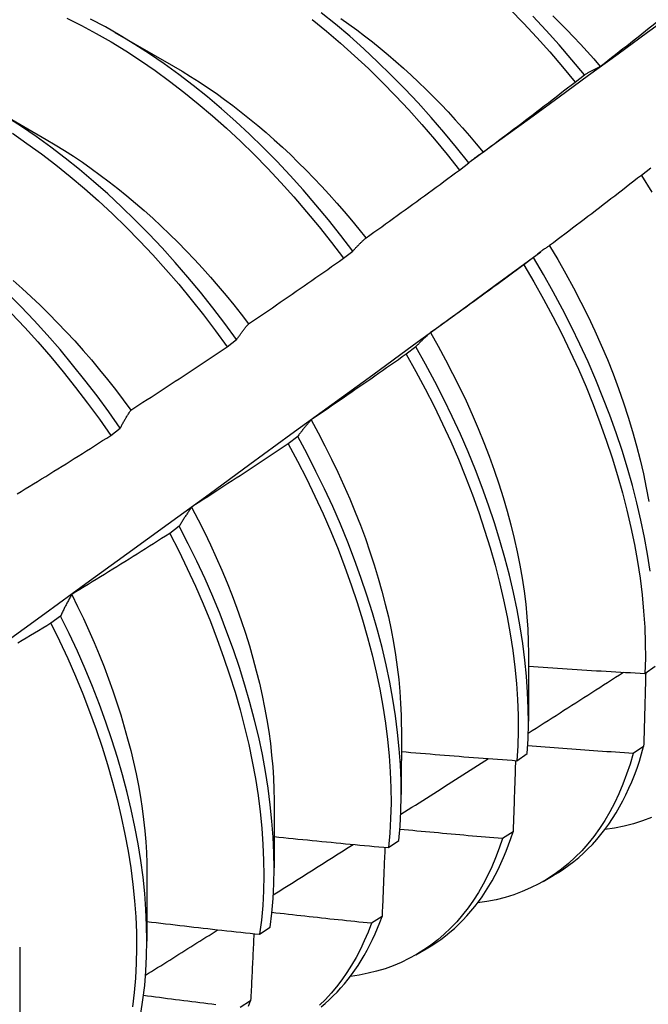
# Model space of a CAD drawing. Header units: inches. Extents: x 12 to 235, y 17 to 142.
# Tile 112 of 117: x 210.381 to 210.553, y 102.203 to 102.472. Entities that reach past the tile are written whole.
import ezdxf

# ---------------------------------------------------------------- set-up
doc = ezdxf.new("R2010")
doc.units = ezdxf.units.IN
doc.header["$MEASUREMENT"] = 0
doc.layers.add('Visible Edges(ANSI)', color=7, linetype='Continuous', lineweight=25)

msp = doc.modelspace()

# ---------------------------------------------------------------- linework, layer by layer
at = {"layer": 'Visible Edges(ANSI)'}
for p, q in [((210.40707, 102.46882), (210.42309, 102.4596)), ((210.53295, 102.4552), (210.5355, 102.45714)), ((210.37228, 102.44872), (210.38829, 102.43951)), ((210.5013, 102.43111), (210.50386, 102.43306)), ((210.55369, 102.43162), (210.5511, 102.42965)), ((210.46958, 102.40694), (210.47215, 102.4089)), ((210.51111, 102.39955), (210.52356, 102.40875)), ((210.52157, 102.40717), (210.51897, 102.40519)), ((210.43779, 102.38271), (210.44036, 102.38467)), ((210.48937, 102.38268), (210.48676, 102.38069)), ((210.40592, 102.35842), (210.4085, 102.36039)), ((210.45707, 102.35814), (210.45446, 102.35616)), ((210.42468, 102.33358), (210.42206, 102.33159)), ((210.3922, 102.30898), (210.38957, 102.30699)), ((210.52024, 102.29867), (210.52021, 102.28019)), ((210.55208, 102.29326), (210.55491, 102.2952)), ((210.48544, 102.27858), (210.48541, 102.2601)), ((210.55172, 102.27323), (210.54884, 102.27134)), ((210.51705, 102.26936), (210.51989, 102.27129)), ((210.45064, 102.25849), (210.45062, 102.24001)), ((210.51599, 102.24991), (210.5131, 102.24803)), ((210.48191, 102.24555), (210.48475, 102.24747)), ((210.41584, 102.2384), (210.41582, 102.21991)), ((210.5242, 102.23627), (210.52701, 102.2379)), ((210.48015, 102.2267), (210.47725, 102.22483)), ((210.44665, 102.22182), (210.4495, 102.22373)), ((210.38104, 102.21831), (210.38102, 102.19982)), ((210.4894, 102.21618), (210.49222, 102.21781)), ((210.4442, 102.2036), (210.44129, 102.20174))]:
    msp.add_line(p, q, dxfattribs=at)
at = {"layer": 'Visible Edges(ANSI)', "flags": 128}
for points in [[(210.39388, 102.47266), (210.39792, 102.47066), (210.40196, 102.46849), (210.406, 102.46618), (210.41002, 102.46372), (210.41404, 102.4611), (210.41804, 102.45835), (210.42201, 102.45545), (210.42596, 102.45242), (210.42988, 102.44926), (210.43376, 102.44596), (210.4376, 102.44255), (210.44139, 102.43901), (210.44513, 102.43535), (210.44882, 102.43159), (210.45245, 102.42772), (210.45602, 102.42375), (210.45952, 102.41968), (210.46295, 102.41552), (210.46631, 102.41127), (210.46958, 102.40694)], [(210.50386, 102.43306), (210.5005, 102.4373), (210.49707, 102.44146), (210.49357, 102.44553), (210.49, 102.4495), (210.48637, 102.45337), (210.48268, 102.45713), (210.47894, 102.46078), (210.47514, 102.46432), (210.4713, 102.46773), (210.46742, 102.47102), (210.46351, 102.47419)], [(210.46888, 102.47264), (210.47106, 102.4711), (210.47323, 102.46951), (210.47539, 102.46787), (210.47755, 102.46619), (210.47968, 102.46446), (210.48181, 102.46269), (210.48392, 102.46087), (210.48602, 102.45901), (210.4881, 102.45711), (210.49016, 102.45517), (210.4922, 102.45319), (210.49423, 102.45117), (210.49623, 102.44911), (210.49822, 102.44701), (210.50018, 102.44488), (210.50212, 102.44271), (210.50404, 102.44051), (210.50594, 102.43827), (210.50781, 102.43601)], [(210.50429, 102.43343), (210.51239, 102.43934), (210.52048, 102.44525), (210.52857, 102.45116), (210.53666, 102.45706), (210.54474, 102.46296), (210.55282, 102.46886), (210.56089, 102.47475)], [(210.51517, 102.4751), (210.51885, 102.47132), (210.52248, 102.46743), (210.52604, 102.46345), (210.52953, 102.45937), (210.53295, 102.4552)], [(210.5355, 102.45714), (210.53208, 102.46131), (210.52858, 102.46538), (210.52501, 102.46936), (210.52139, 102.47323)], [(210.52691, 102.47335), (210.52881, 102.47145), (210.5307, 102.46953), (210.53257, 102.46758), (210.53442, 102.46559), (210.53625, 102.46357), (210.53806, 102.46153), (210.53985, 102.45945)], [(210.47215, 102.4089), (210.46887, 102.41322), (210.4655, 102.41746), (210.46207, 102.42161), (210.45856, 102.42568), (210.45499, 102.42964), (210.45135, 102.4335), (210.44766, 102.43726), (210.44391, 102.4409), (210.44012, 102.44443), (210.43627, 102.44784), (210.43239, 102.45113), (210.42847, 102.45428), (210.42452, 102.4573), (210.42055, 102.46019), (210.41655, 102.46293), (210.41253, 102.46553), (210.4085, 102.46798), (210.40446, 102.47029), (210.40042, 102.47244)], [(210.46099, 102.47233), (210.46491, 102.46916), (210.46878, 102.46585), (210.47262, 102.46243), (210.47641, 102.45889), (210.48015, 102.45522), (210.48384, 102.45145), (210.48746, 102.44758), (210.49103, 102.4436), (210.49452, 102.43952), (210.49795, 102.43536), (210.5013, 102.43111)], [(210.53986, 102.45946), (210.5409, 102.46027), (210.54193, 102.46108), (210.54297, 102.4619), (210.544, 102.46271), (210.54503, 102.46353), (210.54607, 102.46435), (210.5471, 102.46516), (210.54813, 102.46598), (210.54916, 102.4668), (210.55019, 102.46762), (210.55122, 102.46845), (210.55225, 102.46927), (210.55327, 102.47009), (210.5543, 102.47092), (210.55533, 102.47174), (210.55635, 102.47257)], [(210.42309, 102.45956), (210.42544, 102.45818), (210.42778, 102.45675), (210.43011, 102.45526), (210.43244, 102.45372), (210.43476, 102.45212), (210.43706, 102.45046), (210.43936, 102.44875), (210.44165, 102.44698), (210.44392, 102.44516), (210.44618, 102.44329), (210.44843, 102.44137), (210.45066, 102.43941), (210.45287, 102.43739), (210.45506, 102.43533), (210.45723, 102.43322), (210.45939, 102.43108), (210.46152, 102.42889), (210.46363, 102.42666), (210.46571, 102.42439), (210.46777, 102.42208), (210.4698, 102.41974), (210.47181, 102.41736), (210.47379, 102.41495), (210.47574, 102.4125)], [(210.5355, 102.45714), (210.53568, 102.45725), (210.53585, 102.45736), (210.53603, 102.45747), (210.53621, 102.45757), (210.53639, 102.45768), (210.53656, 102.45778), (210.53674, 102.45788), (210.53692, 102.45798), (210.5371, 102.45808), (210.53728, 102.45818), (210.53746, 102.45828), (210.53764, 102.45838), (210.53782, 102.45847), (210.53801, 102.45857), (210.53819, 102.45866), (210.53837, 102.45876), (210.53856, 102.45885), (210.53874, 102.45894), (210.53893, 102.45903), (210.53911, 102.45912), (210.5393, 102.4592), (210.53948, 102.45929), (210.53967, 102.45937), (210.53986, 102.45946)], [(210.50784, 102.43603), (210.50889, 102.43682), (210.50995, 102.43761), (210.511, 102.4384), (210.51205, 102.43919), (210.5131, 102.43998), (210.51415, 102.44077), (210.5152, 102.44157), (210.51625, 102.44236), (210.5173, 102.44316), (210.51835, 102.44395), (210.5194, 102.44475), (210.52045, 102.44555), (210.52149, 102.44635), (210.52254, 102.44715), (210.52358, 102.44795), (210.52462, 102.44875), (210.52567, 102.44955), (210.52671, 102.45036), (210.52775, 102.45116), (210.52879, 102.45197), (210.52983, 102.45277), (210.53087, 102.45358), (210.53191, 102.45439), (210.53295, 102.4552)], [(210.44036, 102.38467), (210.43716, 102.38907), (210.43387, 102.39338), (210.4305, 102.39762), (210.42706, 102.40177), (210.42355, 102.40582), (210.41998, 102.40978), (210.41634, 102.41364), (210.41264, 102.41739), (210.40889, 102.42103), (210.40509, 102.42455), (210.40125, 102.42795), (210.39736, 102.43122), (210.39344, 102.43437), (210.38949, 102.43739), (210.38551, 102.44026), (210.38151, 102.443), (210.37749, 102.44559)], [(210.379, 102.44117), (210.383, 102.43842), (210.38698, 102.43554), (210.39093, 102.43251), (210.39485, 102.42936), (210.39873, 102.42607), (210.40257, 102.42266), (210.40637, 102.41913), (210.41011, 102.41548), (210.4138, 102.41173), (210.41744, 102.40786), (210.42101, 102.40389), (210.42452, 102.39983), (210.42795, 102.39568), (210.43131, 102.39143), (210.43459, 102.38711), (210.43779, 102.38271)], [(210.38828, 102.43949), (210.39076, 102.43803), (210.39323, 102.4365), (210.3957, 102.43491), (210.39816, 102.43325), (210.40061, 102.43153), (210.40305, 102.42975), (210.40548, 102.42791), (210.4079, 102.42602), (210.4103, 102.42406), (210.41269, 102.42206), (210.41505, 102.42), (210.4174, 102.41789), (210.41973, 102.41572), (210.42204, 102.41351), (210.42433, 102.41125), (210.42659, 102.40894), (210.42882, 102.40659), (210.43103, 102.4042), (210.43321, 102.40176), (210.43535, 102.39928), (210.43747, 102.39676), (210.43956, 102.39421), (210.4416, 102.39161), (210.44362, 102.38898)], [(210.50386, 102.43306), (210.50402, 102.43319), (210.50418, 102.43333), (210.50434, 102.43346), (210.5045, 102.4336), (210.50466, 102.43373), (210.50483, 102.43386), (210.50499, 102.43399), (210.50515, 102.43412), (210.50532, 102.43425), (210.50548, 102.43437), (210.50565, 102.4345), (210.50581, 102.43462), (210.50598, 102.43475), (210.50614, 102.43487), (210.50631, 102.43499), (210.50648, 102.43511), (210.50665, 102.43523), (210.50682, 102.43535), (210.50699, 102.43546), (210.50716, 102.43558), (210.50733, 102.43569), (210.5075, 102.43581), (210.50767, 102.43592), (210.50784, 102.43603)], [(210.47576, 102.41254), (210.47683, 102.4133), (210.47791, 102.41407), (210.47898, 102.41483), (210.48005, 102.4156), (210.48112, 102.41636), (210.48218, 102.41713), (210.48325, 102.4179), (210.48432, 102.41867), (210.48539, 102.41944), (210.48645, 102.42021), (210.48752, 102.42098), (210.48858, 102.42175), (210.48965, 102.42253), (210.49071, 102.4233), (210.49177, 102.42408), (210.49283, 102.42486), (210.49389, 102.42563), (210.49495, 102.42641), (210.49601, 102.42719), (210.49707, 102.42797), (210.49813, 102.42876), (210.49919, 102.42954), (210.50025, 102.43032), (210.5013, 102.43111)], [(210.5511, 102.42965), (210.55006, 102.42884), (210.54902, 102.42803), (210.54798, 102.42722), (210.54693, 102.42641), (210.54589, 102.4256), (210.54485, 102.42479), (210.54381, 102.42398), (210.54276, 102.42318), (210.54172, 102.42237), (210.54067, 102.42157), (210.53962, 102.42077), (210.53858, 102.41996), (210.53753, 102.41916), (210.53648, 102.41836), (210.53543, 102.41757), (210.53438, 102.41677), (210.53333, 102.41597), (210.53228, 102.41517), (210.53123, 102.41438), (210.53018, 102.41359), (210.52912, 102.41279), (210.52807, 102.412), (210.52702, 102.41121), (210.52596, 102.41042)], [(210.5511, 102.42965), (210.55394, 102.42501)], [(210.47215, 102.4089), (210.47229, 102.40906), (210.47244, 102.40923), (210.47258, 102.40939), (210.47273, 102.40955), (210.47288, 102.40971), (210.47302, 102.40987), (210.47317, 102.41003), (210.47332, 102.41018), (210.47347, 102.41034), (210.47362, 102.41049), (210.47377, 102.41065), (210.47392, 102.4108), (210.47407, 102.41095), (210.47422, 102.4111), (210.47437, 102.41125), (210.47453, 102.4114), (210.47468, 102.41154), (210.47483, 102.41169), (210.47499, 102.41183), (210.47514, 102.41198), (210.4753, 102.41212), (210.47545, 102.41226), (210.47561, 102.4124), (210.47576, 102.41254)], [(210.52596, 102.41042), (210.52577, 102.4103), (210.52558, 102.41017), (210.52539, 102.41005), (210.5252, 102.40992), (210.52502, 102.40979), (210.52483, 102.40966), (210.52464, 102.40953), (210.52446, 102.4094), (210.52427, 102.40927), (210.52409, 102.40914), (210.5239, 102.409), (210.52372, 102.40887), (210.52354, 102.40873), (210.52336, 102.4086), (210.52318, 102.40846), (210.523, 102.40832), (210.52281, 102.40818), (210.52264, 102.40804), (210.52246, 102.4079), (210.52228, 102.40775), (210.5221, 102.40761), (210.52192, 102.40746), (210.52175, 102.40732), (210.52157, 102.40717)], [(210.52593, 102.41039), (210.52821, 102.40658), (210.53042, 102.40273), (210.53253, 102.39886), (210.53457, 102.39496), (210.53651, 102.39104), (210.53837, 102.38711), (210.54013, 102.38316), (210.5418, 102.37921), (210.54337, 102.37526), (210.54485, 102.37131), (210.54623, 102.36737), (210.54751, 102.36343), (210.54869, 102.35952), (210.54978, 102.35562), (210.55077, 102.35175), (210.55165, 102.34791), (210.55244, 102.3441), (210.55312, 102.34033)], [(210.44363, 102.38899), (210.44472, 102.38973), (210.4458, 102.39046), (210.44689, 102.3912), (210.44798, 102.39194), (210.44907, 102.39268), (210.45015, 102.39342), (210.45124, 102.39417), (210.45232, 102.39491), (210.45341, 102.39566), (210.45449, 102.3964), (210.45557, 102.39715), (210.45665, 102.3979), (210.45773, 102.39864), (210.45881, 102.39939), (210.45989, 102.40014), (210.46097, 102.4009), (210.46205, 102.40165), (210.46313, 102.4024), (210.46421, 102.40316), (210.46528, 102.40391), (210.46636, 102.40467), (210.46743, 102.40543), (210.46851, 102.40618), (210.46958, 102.40694)], [(210.5535, 102.32128), (210.55279, 102.32587), (210.55195, 102.33051), (210.55098, 102.33519), (210.54988, 102.33993), (210.54865, 102.34469), (210.54729, 102.34949), (210.5458, 102.35431), (210.54419, 102.35914), (210.54245, 102.36399), (210.54059, 102.36885), (210.53861, 102.3737), (210.53651, 102.37855), (210.53429, 102.38339), (210.53196, 102.38821), (210.52953, 102.393), (210.52698, 102.39776), (210.52433, 102.40249), (210.52157, 102.40717)], [(210.51897, 102.40519), (210.51791, 102.40441), (210.51686, 102.40362), (210.5158, 102.40284), (210.51474, 102.40205), (210.51368, 102.40127), (210.51262, 102.40049), (210.51155, 102.39971), (210.51049, 102.39893), (210.50943, 102.39815), (210.50836, 102.39737), (210.5073, 102.39659), (210.50623, 102.39581), (210.50517, 102.39504), (210.5041, 102.39427), (210.50303, 102.39349), (210.50197, 102.39272), (210.5009, 102.39195), (210.49983, 102.39118), (210.49876, 102.39041), (210.49769, 102.38964), (210.49662, 102.38887), (210.49555, 102.38811), (210.49447, 102.38734), (210.4934, 102.38658)], [(210.51897, 102.40519), (210.52172, 102.40051), (210.52436, 102.39578), (210.5269, 102.39101), (210.52933, 102.38622), (210.53165, 102.3814), (210.53386, 102.37656), (210.53595, 102.37171), (210.53792, 102.36686), (210.53977, 102.362), (210.5415, 102.35715), (210.54311, 102.35232), (210.54459, 102.3475), (210.54594, 102.3427), (210.54716, 102.33794), (210.54825, 102.33321), (210.54921, 102.32853), (210.55004, 102.32389), (210.55073, 102.31931), (210.55129, 102.31479), (210.55172, 102.31033), (210.55201, 102.30594), (210.55217, 102.30163), (210.55219, 102.2974), (210.55208, 102.29326)], [(210.37921, 102.40086), (210.38169, 102.39866), (210.38416, 102.3964), (210.3866, 102.39409), (210.38901, 102.39172), (210.3914, 102.3893), (210.39376, 102.38682), (210.39608, 102.3843), (210.39838, 102.38172), (210.40064, 102.3791), (210.40286, 102.37643), (210.40505, 102.37373), (210.4072, 102.37098), (210.40932, 102.36819), (210.41139, 102.36536)], [(210.37661, 102.30148), (210.38787, 102.30967), (210.39912, 102.31785), (210.41036, 102.32604), (210.42159, 102.33422), (210.43281, 102.34239), (210.44402, 102.35057), (210.45523, 102.35874), (210.46642, 102.36691), (210.4776, 102.37507), (210.48878, 102.38324), (210.49995, 102.39139), (210.5111, 102.39955)], [(210.4085, 102.36039), (210.40538, 102.36485), (210.40217, 102.36923), (210.39887, 102.37355), (210.3955, 102.37778), (210.39206, 102.38192), (210.38854, 102.38597), (210.38496, 102.38992), (210.38132, 102.39377), (210.37762, 102.39752)], [(210.37879, 102.39186), (210.38243, 102.388), (210.386, 102.38404), (210.38951, 102.37998), (210.39295, 102.37583), (210.39631, 102.3716), (210.3996, 102.36728), (210.40281, 102.36289), (210.40592, 102.35842)], [(210.44036, 102.38467), (210.44049, 102.38487), (210.44062, 102.38506), (210.44076, 102.38525), (210.44089, 102.38544), (210.44102, 102.38563), (210.44115, 102.38581), (210.44129, 102.386), (210.44142, 102.38618), (210.44155, 102.38637), (210.44169, 102.38655), (210.44182, 102.38673), (210.44196, 102.38691), (210.4421, 102.38709), (210.44223, 102.38727), (210.44237, 102.38745), (210.44251, 102.38762), (210.44265, 102.3878), (210.44278, 102.38797), (210.44292, 102.38814), (210.44306, 102.38831), (210.4432, 102.38848), (210.44334, 102.38865), (210.44349, 102.38882), (210.44363, 102.38899)], [(210.4934, 102.38658), (210.49323, 102.38643), (210.49305, 102.38628), (210.49288, 102.38612), (210.4927, 102.38597), (210.49253, 102.38582), (210.49236, 102.38566), (210.49219, 102.3855), (210.49202, 102.38534), (210.49185, 102.38519), (210.49168, 102.38503), (210.49151, 102.38486), (210.49134, 102.3847), (210.49117, 102.38454), (210.49101, 102.38437), (210.49084, 102.38421), (210.49067, 102.38404), (210.49051, 102.38388), (210.49034, 102.38371), (210.49018, 102.38354), (210.49001, 102.38337), (210.48985, 102.3832), (210.48969, 102.38302), (210.48953, 102.38285), (210.48937, 102.38268)], [(210.49339, 102.38658), (210.4955, 102.38289), (210.49752, 102.37917), (210.49947, 102.37543), (210.50135, 102.37168), (210.50314, 102.3679), (210.50484, 102.36412), (210.50647, 102.36032), (210.50801, 102.35653), (210.50947, 102.35273), (210.51084, 102.34894), (210.51212, 102.34516), (210.51331, 102.3414), (210.51441, 102.33765), (210.51542, 102.33392), (210.51633, 102.33022), (210.51715, 102.32655), (210.51788, 102.32291), (210.51851, 102.31931), (210.51904, 102.31575), (210.51947, 102.31223), (210.5198, 102.30877), (210.52003, 102.30536), (210.52017, 102.302), (210.5202, 102.29871)], [(210.41143, 102.36538), (210.41253, 102.36609), (210.41364, 102.3668), (210.41474, 102.36751), (210.41585, 102.36823), (210.41695, 102.36894), (210.41805, 102.36966), (210.41916, 102.37038), (210.42026, 102.37109), (210.42136, 102.37181), (210.42246, 102.37253), (210.42356, 102.37325), (210.42466, 102.37397), (210.42576, 102.3747), (210.42685, 102.37542), (210.42795, 102.37615), (210.42905, 102.37687), (210.43014, 102.3776), (210.43124, 102.37833), (210.43233, 102.37906), (210.43342, 102.37978), (210.43452, 102.38052), (210.43561, 102.38125), (210.4367, 102.38198), (210.43779, 102.38271)], [(210.51989, 102.27129), (210.52012, 102.27535), (210.52021, 102.2795), (210.52017, 102.28374), (210.51999, 102.28806), (210.51968, 102.29246), (210.51924, 102.29693), (210.51866, 102.30146), (210.51795, 102.30605), (210.5171, 102.31069), (210.51612, 102.31538), (210.51502, 102.32012), (210.51378, 102.32488), (210.51241, 102.32968), (210.51091, 102.3345), (210.50929, 102.33934), (210.50754, 102.34419), (210.50568, 102.34905), (210.50369, 102.3539), (210.50158, 102.35875), (210.49936, 102.36358), (210.49702, 102.3684), (210.49458, 102.37319), (210.49202, 102.37795), (210.48937, 102.38268)], [(210.48676, 102.38069), (210.48568, 102.37993), (210.48461, 102.37917), (210.48353, 102.37841), (210.48245, 102.37766), (210.48138, 102.3769), (210.4803, 102.37614), (210.47922, 102.37539), (210.47814, 102.37463), (210.47706, 102.37388), (210.47597, 102.37313), (210.47489, 102.37238), (210.47381, 102.37163), (210.47272, 102.37088), (210.47164, 102.37013), (210.47056, 102.36938), (210.46947, 102.36864), (210.46838, 102.36789), (210.4673, 102.36715), (210.46621, 102.36641), (210.46512, 102.36566), (210.46403, 102.36492), (210.46294, 102.36418), (210.46185, 102.36344), (210.46076, 102.36271)], [(210.48676, 102.38069), (210.48941, 102.37597), (210.49196, 102.37121), (210.49439, 102.36641), (210.49672, 102.36159), (210.49893, 102.35676), (210.50103, 102.35191), (210.50301, 102.34705), (210.50487, 102.3422), (210.50661, 102.33735), (210.50822, 102.33251), (210.5097, 102.32769), (210.51106, 102.3229), (210.51229, 102.31813), (210.51339, 102.3134), (210.51436, 102.30871), (210.5152, 102.30407), (210.5159, 102.29949), (210.51647, 102.29496), (210.5169, 102.2905), (210.5172, 102.28611), (210.51737, 102.28179), (210.5174, 102.27756), (210.51729, 102.27342), (210.51705, 102.26936)], [(210.4085, 102.36039), (210.40862, 102.36061), (210.40874, 102.36083), (210.40885, 102.36105), (210.40897, 102.36126), (210.40909, 102.36148), (210.40921, 102.36169), (210.40933, 102.36191), (210.40945, 102.36212), (210.40957, 102.36233), (210.40969, 102.36254), (210.40981, 102.36275), (210.40993, 102.36296), (210.41005, 102.36317), (210.41018, 102.36338), (210.4103, 102.36358), (210.41042, 102.36379), (210.41055, 102.36399), (210.41067, 102.36419), (210.4108, 102.36439), (210.41092, 102.36459), (210.41105, 102.36479), (210.41117, 102.36499), (210.4113, 102.36518), (210.41143, 102.36538)], [(210.46076, 102.36271), (210.4606, 102.36253), (210.46044, 102.36235), (210.46028, 102.36217), (210.46012, 102.36199), (210.45997, 102.3618), (210.45981, 102.36162), (210.45965, 102.36144), (210.4595, 102.36125), (210.45934, 102.36106), (210.45918, 102.36088), (210.45903, 102.36069), (210.45888, 102.3605), (210.45872, 102.36031), (210.45857, 102.36012), (210.45842, 102.35992), (210.45827, 102.35973), (210.45811, 102.35954), (210.45796, 102.35934), (210.45781, 102.35914), (210.45766, 102.35894), (210.45751, 102.35875), (210.45737, 102.35855), (210.45722, 102.35834), (210.45707, 102.35814)], [(210.46072, 102.3627), (210.46266, 102.35914), (210.46454, 102.35556), (210.46634, 102.35196), (210.46807, 102.34835), (210.46973, 102.34472), (210.47131, 102.34109), (210.47281, 102.33746), (210.47424, 102.33383), (210.47558, 102.3302), (210.47685, 102.32658), (210.47802, 102.32297), (210.47912, 102.31938), (210.48012, 102.31581), (210.48104, 102.31225), (210.48187, 102.30872), (210.48261, 102.30522), (210.48327, 102.30176), (210.48383, 102.29832), (210.48431, 102.29493), (210.4847, 102.29157), (210.485, 102.28826), (210.48521, 102.285), (210.48534, 102.28178), (210.48538, 102.27862)], [(210.38029, 102.3424), (210.38141, 102.34309), (210.38253, 102.34377), (210.38365, 102.34446), (210.38477, 102.34515), (210.38589, 102.34584), (210.38701, 102.34653), (210.38813, 102.34722), (210.38924, 102.34791), (210.39036, 102.34861), (210.39148, 102.3493), (210.39259, 102.35), (210.39371, 102.35069), (210.39482, 102.35139), (210.39593, 102.35209), (210.39705, 102.35279), (210.39816, 102.35349), (210.39927, 102.35419), (210.40038, 102.35489), (210.40149, 102.3556), (210.4026, 102.3563), (210.40371, 102.35701), (210.40482, 102.35771), (210.40592, 102.35842)], [(210.48475, 102.24747), (210.48511, 102.25144), (210.48533, 102.2555), (210.48541, 102.25966), (210.48536, 102.26391), (210.48518, 102.26823), (210.48486, 102.27263), (210.48441, 102.2771), (210.48382, 102.28164), (210.4831, 102.28623), (210.48225, 102.29088), (210.48126, 102.29557), (210.48015, 102.30031), (210.4789, 102.30508), (210.47752, 102.30988), (210.47602, 102.3147), (210.47439, 102.31954), (210.47264, 102.32439), (210.47076, 102.32924), (210.46877, 102.3341), (210.46665, 102.33895), (210.46443, 102.34378), (210.46208, 102.34859), (210.45963, 102.35338), (210.45707, 102.35814)], [(210.45446, 102.35616), (210.45336, 102.35542), (210.45227, 102.35469), (210.45118, 102.35396), (210.45008, 102.35323), (210.44899, 102.35249), (210.44789, 102.35177), (210.44679, 102.35104), (210.44569, 102.35031), (210.4446, 102.34958), (210.4435, 102.34886), (210.4424, 102.34813), (210.4413, 102.34741), (210.4402, 102.34669), (210.4391, 102.34596), (210.43799, 102.34524), (210.43689, 102.34452), (210.43579, 102.3438), (210.43468, 102.34309), (210.43358, 102.34237), (210.43247, 102.34166), (210.43137, 102.34094), (210.43026, 102.34023), (210.42915, 102.33952), (210.42805, 102.3388)], [(210.45446, 102.35616), (210.45701, 102.3514), (210.45945, 102.34661), (210.46179, 102.34179), (210.46401, 102.33695), (210.46611, 102.33211), (210.4681, 102.32725), (210.46996, 102.3224), (210.47171, 102.31755), (210.47333, 102.31271), (210.47482, 102.30789), (210.47619, 102.30309), (210.47742, 102.29832), (210.47853, 102.29359), (210.47951, 102.2889), (210.48035, 102.28426), (210.48106, 102.27967), (210.48164, 102.27514), (210.48208, 102.27067), (210.48239, 102.26628), (210.48256, 102.26196), (210.4826, 102.25772), (210.4825, 102.25357), (210.48227, 102.24951), (210.48191, 102.24555)], [(210.42805, 102.3388), (210.4279, 102.3386), (210.42775, 102.33839), (210.42761, 102.33818), (210.42746, 102.33797), (210.42732, 102.33776), (210.42718, 102.33755), (210.42703, 102.33734), (210.42689, 102.33713), (210.42675, 102.33691), (210.42661, 102.3367), (210.42647, 102.33648), (210.42632, 102.33627), (210.42619, 102.33605), (210.42605, 102.33583), (210.42591, 102.33561), (210.42577, 102.33539), (210.42563, 102.33516), (210.42549, 102.33494), (210.42536, 102.33472), (210.42522, 102.33449), (210.42509, 102.33426), (210.42495, 102.33404), (210.42482, 102.33381), (210.42468, 102.33358)], [(210.42802, 102.33878), (210.42981, 102.33536), (210.43154, 102.33193), (210.4332, 102.32848), (210.43479, 102.32503), (210.43631, 102.32156), (210.43775, 102.3181), (210.43912, 102.31463), (210.44042, 102.31117), (210.44164, 102.30771), (210.44278, 102.30426), (210.44385, 102.30082), (210.44484, 102.29739), (210.44575, 102.29399), (210.44659, 102.2906), (210.44735, 102.28724), (210.44803, 102.2839), (210.44863, 102.28059), (210.44915, 102.27732), (210.44959, 102.27408), (210.44995, 102.27087), (210.45024, 102.26771), (210.45044, 102.2646), (210.45056, 102.26152), (210.45061, 102.2585)], [(210.4495, 102.22373), (210.44998, 102.22761), (210.45033, 102.23158), (210.45054, 102.23566), (210.45062, 102.23982), (210.45056, 102.24407), (210.45037, 102.2484), (210.45004, 102.25281), (210.44958, 102.25728), (210.44899, 102.26182), (210.44826, 102.26642), (210.4474, 102.27106), (210.4464, 102.27576), (210.44528, 102.2805), (210.44402, 102.28527), (210.44264, 102.29007), (210.44113, 102.29489), (210.43949, 102.29973), (210.43773, 102.30459), (210.43585, 102.30944), (210.43385, 102.3143), (210.43173, 102.31914), (210.42949, 102.32398), (210.42714, 102.32879), (210.42468, 102.33358)], [(210.42206, 102.33159), (210.42095, 102.33088), (210.41984, 102.33018), (210.41873, 102.32947), (210.41762, 102.32876), (210.41651, 102.32806), (210.41539, 102.32736), (210.41428, 102.32665), (210.41316, 102.32595), (210.41205, 102.32525), (210.41093, 102.32455), (210.40982, 102.32386), (210.4087, 102.32316), (210.40758, 102.32246), (210.40646, 102.32177), (210.40534, 102.32108), (210.40423, 102.32038), (210.4031, 102.31969), (210.40198, 102.319), (210.40086, 102.31831), (210.39974, 102.31762), (210.39862, 102.31693), (210.3975, 102.31625), (210.39637, 102.31556), (210.39525, 102.31488)], [(210.42206, 102.33159), (210.42451, 102.3268), (210.42685, 102.32198), (210.42908, 102.31715), (210.43119, 102.3123), (210.43318, 102.30745), (210.43506, 102.30259), (210.43681, 102.29774), (210.43844, 102.2929), (210.43994, 102.28808), (210.44131, 102.28328), (210.44256, 102.27851), (210.44367, 102.27378), (210.44465, 102.26909), (210.44551, 102.26444), (210.44622, 102.25985), (210.44681, 102.25531), (210.44726, 102.25084), (210.44757, 102.24644), (210.44776, 102.24212), (210.4478, 102.23788), (210.44771, 102.23372), (210.44749, 102.22966), (210.44714, 102.22569), (210.44665, 102.22182)], [(210.39525, 102.31488), (210.39511, 102.31465), (210.39498, 102.31441), (210.39485, 102.31418), (210.39472, 102.31394), (210.39459, 102.3137), (210.39446, 102.31346), (210.39433, 102.31322), (210.3942, 102.31298), (210.39407, 102.31274), (210.39394, 102.3125), (210.39381, 102.31225), (210.39369, 102.31201), (210.39356, 102.31176), (210.39343, 102.31151), (210.39331, 102.31127), (210.39318, 102.31102), (210.39306, 102.31077), (210.39293, 102.31051), (210.39281, 102.31026), (210.39269, 102.31001), (210.39257, 102.30975), (210.39244, 102.3095), (210.39232, 102.30924), (210.3922, 102.30898)], [(210.39524, 102.31488), (210.39687, 102.31161), (210.39844, 102.30832), (210.39994, 102.30502), (210.40139, 102.30172), (210.40276, 102.29841), (210.40408, 102.2951), (210.40533, 102.2918), (210.40651, 102.28849), (210.40762, 102.2852), (210.40867, 102.28191), (210.40964, 102.27864), (210.41055, 102.27538), (210.41139, 102.27214), (210.41216, 102.26892), (210.41285, 102.26572), (210.41348, 102.26255), (210.41403, 102.25941), (210.41451, 102.25629), (210.41492, 102.25321), (210.41525, 102.25017), (210.41551, 102.24717), (210.41569, 102.24421), (210.4158, 102.24129), (210.41583, 102.23842)], [(210.41413, 102.20009), (210.41474, 102.20387), (210.41521, 102.20775), (210.41554, 102.21173), (210.41575, 102.21581), (210.41582, 102.21998), (210.41575, 102.22423), (210.41555, 102.22857), (210.41522, 102.23298), (210.41475, 102.23746), (210.41415, 102.242), (210.41341, 102.2466), (210.41254, 102.25125), (210.41154, 102.25595), (210.41041, 102.26069), (210.40915, 102.26546), (210.40775, 102.27027), (210.40624, 102.27509), (210.40459, 102.27993), (210.40282, 102.28478), (210.40094, 102.28964), (210.39893, 102.29449), (210.3968, 102.29934), (210.39456, 102.30417), (210.3922, 102.30898)], [(210.38957, 102.30699), (210.38845, 102.30631), (210.38732, 102.30563), (210.38619, 102.30495), (210.38506, 102.30428), (210.38393, 102.3036), (210.3828, 102.30292), (210.38167, 102.30225), (210.38054, 102.30157)], [(210.38957, 102.30699), (210.39192, 102.30218), (210.39415, 102.29735), (210.39627, 102.2925), (210.39827, 102.28765), (210.40015, 102.28279), (210.40191, 102.27794), (210.40354, 102.2731), (210.40505, 102.26828), (210.40643, 102.26348), (210.40769, 102.2587), (210.40881, 102.25397), (210.4098, 102.24927), (210.41066, 102.24462), (210.41139, 102.24003), (210.41198, 102.23549), (210.41244, 102.23102), (210.41276, 102.22661), (210.41295, 102.22228), (210.413, 102.21804), (210.41292, 102.21387), (210.41271, 102.2098), (210.41236, 102.20583), (210.41188, 102.20196)], [(210.52023, 102.29522), (210.52156, 102.29512), (210.52288, 102.29503), (210.52421, 102.29494), (210.52554, 102.29485), (210.52686, 102.29477), (210.52819, 102.29468), (210.52951, 102.29459), (210.53084, 102.29451), (210.53217, 102.29442), (210.5335, 102.29434), (210.53482, 102.29426), (210.53615, 102.29418), (210.53748, 102.29409), (210.5388, 102.29401), (210.54013, 102.29394), (210.54146, 102.29386), (210.54279, 102.29378), (210.54411, 102.2937), (210.54544, 102.29363), (210.54677, 102.29355), (210.5481, 102.29348), (210.54942, 102.29341), (210.55075, 102.29333), (210.55208, 102.29326)], [(210.52016, 102.27691), (210.52124, 102.2776), (210.52233, 102.27829), (210.52342, 102.27899), (210.5245, 102.27968), (210.52559, 102.28038), (210.52667, 102.28107), (210.52776, 102.28177), (210.52884, 102.28246), (210.52993, 102.28316), (210.53101, 102.28385), (210.5321, 102.28455), (210.53318, 102.28524), (210.53427, 102.28594), (210.53535, 102.28664), (210.53644, 102.28733), (210.53752, 102.28803), (210.53861, 102.28872), (210.53969, 102.28942), (210.54078, 102.29011), (210.54186, 102.29081), (210.54295, 102.29151), (210.54403, 102.2922), (210.54511, 102.2929), (210.5462, 102.29359)], [(210.55229, 102.29341), (210.55227, 102.29258), (210.55225, 102.29174), (210.55223, 102.29091), (210.5522, 102.29007), (210.55218, 102.28923), (210.55216, 102.2884), (210.55214, 102.28756), (210.55211, 102.28672), (210.55209, 102.28588), (210.55207, 102.28504), (210.55204, 102.2842), (210.55202, 102.28336), (210.552, 102.28252), (210.55197, 102.28168), (210.55195, 102.28084), (210.55192, 102.27999), (210.5519, 102.27915), (210.55187, 102.27831), (210.55185, 102.27746), (210.55183, 102.27662), (210.5518, 102.27577), (210.55178, 102.27492), (210.55175, 102.27408), (210.55172, 102.27323)], [(210.54884, 102.27134), (210.54764, 102.27142), (210.54644, 102.2715), (210.54524, 102.27158), (210.54404, 102.27166), (210.54283, 102.27174), (210.54163, 102.27182), (210.54043, 102.2719), (210.53923, 102.27198), (210.53803, 102.27207), (210.53683, 102.27215), (210.53563, 102.27224), (210.53443, 102.27232), (210.53323, 102.27241), (210.53203, 102.2725), (210.53083, 102.27258), (210.52963, 102.27267), (210.52843, 102.27276), (210.52722, 102.27285), (210.52602, 102.27295), (210.52482, 102.27304), (210.52362, 102.27313), (210.52242, 102.27323), (210.52122, 102.27332), (210.52003, 102.27342)], [(210.52701, 102.2379), (210.52847, 102.23878), (210.52989, 102.23971), (210.53128, 102.2407), (210.53264, 102.24174), (210.53396, 102.24284), (210.53524, 102.24399), (210.53649, 102.24519), (210.5377, 102.24645), (210.53888, 102.24776), (210.54002, 102.24912), (210.54112, 102.25053), (210.54218, 102.252), (210.5432, 102.25351), (210.54418, 102.25507), (210.54512, 102.25668), (210.54602, 102.25834), (210.54688, 102.26004), (210.5477, 102.26179), (210.54848, 102.26359), (210.54921, 102.26543), (210.54991, 102.26732), (210.55055, 102.26925), (210.55116, 102.27122), (210.55172, 102.27323)], [(210.48543, 102.27186), (210.48674, 102.27175), (210.48806, 102.27164), (210.48938, 102.27152), (210.49069, 102.27141), (210.49201, 102.2713), (210.49333, 102.27119), (210.49465, 102.27108), (210.49596, 102.27097), (210.49728, 102.27087), (210.4986, 102.27076), (210.49991, 102.27066), (210.50123, 102.27055), (210.50255, 102.27045), (210.50387, 102.27034), (210.50519, 102.27024), (210.5065, 102.27014), (210.50782, 102.27004), (210.50914, 102.26994), (210.51046, 102.26984), (210.51178, 102.26974), (210.5131, 102.26965), (210.51442, 102.26955), (210.51574, 102.26946), (210.51705, 102.26936)], [(210.54884, 102.27134), (210.548, 102.26844), (210.54707, 102.26563), (210.54605, 102.26291), (210.54494, 102.26029), (210.54374, 102.25775), (210.54246, 102.25532), (210.54109, 102.25299), (210.53963, 102.25076), (210.53809, 102.24864), (210.53648, 102.24662), (210.53478, 102.24471), (210.533, 102.24291), (210.53115, 102.24122), (210.52922, 102.23964), (210.52722, 102.23818), (210.52515, 102.23684), (210.52301, 102.23561), (210.5208, 102.2345), (210.51853, 102.23351), (210.5162, 102.23264), (210.5138, 102.2319), (210.51135, 102.23127), (210.50884, 102.23077), (210.50628, 102.23039)], [(210.48528, 102.25468), (210.48628, 102.25532), (210.48728, 102.25595), (210.48828, 102.25659), (210.48928, 102.25722), (210.49028, 102.25786), (210.49128, 102.25849), (210.49228, 102.25913), (210.49328, 102.25976), (210.49428, 102.2604), (210.49528, 102.26103), (210.49628, 102.26167), (210.49728, 102.26231), (210.49828, 102.26294), (210.49927, 102.26358), (210.50027, 102.26421), (210.50127, 102.26485), (210.50227, 102.26549), (210.50327, 102.26612), (210.50427, 102.26676), (210.50527, 102.2674), (210.50626, 102.26803), (210.50726, 102.26867), (210.50826, 102.26931), (210.50926, 102.26994)], [(210.51666, 102.26939), (210.51664, 102.26858), (210.51661, 102.26778), (210.51658, 102.26697), (210.51656, 102.26616), (210.51653, 102.26536), (210.5165, 102.26455), (210.51648, 102.26374), (210.51645, 102.26293), (210.51642, 102.26212), (210.5164, 102.26131), (210.51637, 102.2605), (210.51634, 102.25969), (210.51631, 102.25887), (210.51628, 102.25806), (210.51626, 102.25725), (210.51623, 102.25644), (210.5162, 102.25562), (210.51617, 102.25481), (210.51614, 102.25399), (210.51611, 102.25318), (210.51608, 102.25236), (210.51605, 102.25154), (210.51602, 102.25073), (210.51599, 102.24991)], [(210.55386, 102.25382), (210.55143, 102.25289), (210.54894, 102.25208), (210.54638, 102.25141), (210.54375, 102.25088), (210.54107, 102.25048)], [(210.5131, 102.24803), (210.51193, 102.24813), (210.51076, 102.24822), (210.50959, 102.24832), (210.50842, 102.24842), (210.50725, 102.24852), (210.50608, 102.24862), (210.50491, 102.24872), (210.50374, 102.24882), (210.50257, 102.24893), (210.5014, 102.24903), (210.50023, 102.24913), (210.49907, 102.24924), (210.4979, 102.24935), (210.49673, 102.24945), (210.49556, 102.24956), (210.49439, 102.24967), (210.49322, 102.24977), (210.49205, 102.24988), (210.49088, 102.24999), (210.48971, 102.2501), (210.48855, 102.25022), (210.48738, 102.25033), (210.48621, 102.25044), (210.48504, 102.25055)], [(210.49222, 102.21781), (210.49357, 102.21862), (210.4949, 102.21949), (210.49621, 102.2204), (210.49748, 102.22136), (210.49872, 102.22237), (210.49993, 102.22343), (210.50111, 102.22453), (210.50226, 102.22568), (210.50337, 102.22687), (210.50446, 102.22811), (210.50551, 102.22939), (210.50652, 102.23072), (210.50751, 102.23209), (210.50846, 102.23351), (210.50937, 102.23497), (210.51025, 102.23647), (210.5111, 102.23801), (210.51191, 102.23959), (210.51268, 102.24121), (210.51342, 102.24287), (210.51412, 102.24458), (210.51478, 102.24632), (210.51541, 102.24809), (210.51599, 102.24991)], [(210.45038, 102.23258), (210.45129, 102.23316), (210.45221, 102.23374), (210.45312, 102.23431), (210.45403, 102.23489), (210.45495, 102.23547), (210.45586, 102.23604), (210.45677, 102.23662), (210.45769, 102.2372), (210.4586, 102.23777), (210.45951, 102.23835), (210.46043, 102.23893), (210.46134, 102.23951), (210.46225, 102.24008), (210.46316, 102.24066), (210.46408, 102.24124), (210.46499, 102.24182), (210.4659, 102.24239), (210.46681, 102.24297), (210.46773, 102.24355), (210.46864, 102.24413), (210.46955, 102.2447), (210.47046, 102.24528), (210.47138, 102.24586), (210.47229, 102.24644)], [(210.45063, 102.24857), (210.45193, 102.24843), (210.45323, 102.2483), (210.45453, 102.24817), (210.45583, 102.24803), (210.45714, 102.2479), (210.45844, 102.24777), (210.45974, 102.24764), (210.46104, 102.24751), (210.46235, 102.24738), (210.46365, 102.24725), (210.46495, 102.24712), (210.46626, 102.247), (210.46756, 102.24687), (210.46886, 102.24675), (210.47017, 102.24662), (210.47147, 102.2465), (210.47278, 102.24638), (210.47408, 102.24626), (210.47539, 102.24614), (210.47669, 102.24602), (210.47799, 102.2459), (210.4793, 102.24578), (210.4806, 102.24566), (210.48191, 102.24555)], [(210.5131, 102.24803), (210.51221, 102.24536), (210.51123, 102.24277), (210.51017, 102.24026), (210.50903, 102.23784), (210.50782, 102.23552), (210.50652, 102.23328), (210.50515, 102.23113), (210.5037, 102.22908), (210.50218, 102.22713), (210.50058, 102.22527), (210.49892, 102.22352), (210.49718, 102.22186), (210.49538, 102.22031), (210.4935, 102.21886), (210.49157, 102.21752), (210.48957, 102.21628), (210.4875, 102.21515), (210.48538, 102.21412), (210.4832, 102.21321), (210.48096, 102.2124), (210.47867, 102.21171), (210.47632, 102.21113), (210.47392, 102.21066), (210.47148, 102.2103)], [(210.48093, 102.24563), (210.4809, 102.24485), (210.48087, 102.24407), (210.48083, 102.24328), (210.4808, 102.2425), (210.48077, 102.24171), (210.48074, 102.24092), (210.48071, 102.24014), (210.48068, 102.23935), (210.48065, 102.23856), (210.48062, 102.23778), (210.48058, 102.23699), (210.48055, 102.2362), (210.48052, 102.23541), (210.48049, 102.23462), (210.48045, 102.23383), (210.48042, 102.23304), (210.48039, 102.23225), (210.48035, 102.23146), (210.48032, 102.23067), (210.48029, 102.22987), (210.48025, 102.22908), (210.48022, 102.22829), (210.48019, 102.22749), (210.48015, 102.2267)], [(210.47725, 102.22483), (210.47611, 102.22494), (210.47498, 102.22506), (210.47384, 102.22517), (210.4727, 102.22529), (210.47157, 102.22541), (210.47043, 102.22553), (210.4693, 102.22564), (210.46816, 102.22576), (210.46702, 102.22588), (210.46589, 102.226), (210.46475, 102.22613), (210.46362, 102.22625), (210.46248, 102.22637), (210.46134, 102.22649), (210.46021, 102.22662), (210.45907, 102.22674), (210.45794, 102.22687), (210.4568, 102.22699), (210.45567, 102.22712), (210.45453, 102.22725), (210.4534, 102.22738), (210.45226, 102.2275), (210.45113, 102.22763), (210.45, 102.22776)], [(210.41582, 102.22533), (210.41711, 102.22518), (210.41839, 102.22502), (210.41967, 102.22487), (210.42095, 102.22471), (210.42224, 102.22456), (210.42352, 102.22441), (210.4248, 102.22426), (210.42609, 102.22411), (210.42737, 102.22396), (210.42866, 102.22381), (210.42994, 102.22367), (210.43122, 102.22352), (210.43251, 102.22337), (210.43379, 102.22323), (210.43508, 102.22308), (210.43636, 102.22294), (210.43765, 102.2228), (210.43893, 102.22266), (210.44022, 102.22251), (210.4415, 102.22237), (210.44279, 102.22223), (210.44408, 102.2221), (210.44536, 102.22196), (210.44665, 102.22182)], [(210.47725, 102.22483), (210.47631, 102.22238), (210.4753, 102.22), (210.47421, 102.2177), (210.47305, 102.21549), (210.47182, 102.21335), (210.47053, 102.21131), (210.46916, 102.20934), (210.46773, 102.20746), (210.46622, 102.20568), (210.46466, 102.20398), (210.46303, 102.20237)], [(210.46348, 102.20191), (210.46461, 102.20287), (210.46572, 102.20388), (210.4668, 102.20492), (210.46785, 102.206), (210.46888, 102.20712), (210.46988, 102.20828), (210.47085, 102.20948), (210.47179, 102.21071), (210.4727, 102.21199), (210.47358, 102.2133), (210.47443, 102.21465), (210.47526, 102.21603), (210.47605, 102.21745), (210.47681, 102.21891), (210.47754, 102.2204), (210.47824, 102.22192), (210.47891, 102.22348), (210.47955, 102.22507), (210.48015, 102.2267)], [(210.41545, 102.21062), (210.41628, 102.21114), (210.41711, 102.21166), (210.41793, 102.21218), (210.41876, 102.2127), (210.41959, 102.21321), (210.42041, 102.21373), (210.42124, 102.21425), (210.42207, 102.21477), (210.42289, 102.21529), (210.42372, 102.21581), (210.42454, 102.21633), (210.42537, 102.21684), (210.4262, 102.21736), (210.42702, 102.21788), (210.42785, 102.2184), (210.42868, 102.21892), (210.4295, 102.21944), (210.43033, 102.21996), (210.43115, 102.22048), (210.43198, 102.221), (210.43281, 102.22152), (210.43363, 102.22203), (210.43446, 102.22255), (210.43528, 102.22307)], [(210.44508, 102.22199), (210.44505, 102.22123), (210.44501, 102.22046), (210.44497, 102.2197), (210.44494, 102.21894), (210.4449, 102.21818), (210.44487, 102.21741), (210.44483, 102.21665), (210.4448, 102.21588), (210.44476, 102.21512), (210.44472, 102.21435), (210.44469, 102.21359), (210.44465, 102.21282), (210.44461, 102.21206), (210.44458, 102.21129), (210.44454, 102.21052), (210.4445, 102.20976), (210.44447, 102.20899), (210.44443, 102.20822), (210.44439, 102.20745), (210.44435, 102.20668), (210.44431, 102.20591), (210.44428, 102.20514), (210.44424, 102.20437), (210.4442, 102.2036)], [(210.43468, 102.20253), (210.43358, 102.20267), (210.43248, 102.2028), (210.43138, 102.20294), (210.43028, 102.20307), (210.42918, 102.20321), (210.42808, 102.20335), (210.42698, 102.20348), (210.42588, 102.20362), (210.42478, 102.20376), (210.42368, 102.2039), (210.42258, 102.20404), (210.42149, 102.20418), (210.42039, 102.20433), (210.41929, 102.20447), (210.41819, 102.20461), (210.41709, 102.20475), (210.41599, 102.2049), (210.41489, 102.20504)], [(210.44359, 102.20216), (210.4442, 102.2036)]]:
    msp.add_lwpolyline(points, dxfattribs=at)
at = {"layer": 'Visible Edges(ANSI)'}
msp.add_ellipse((210.60043, 102.45985), major_axis=(-0.125, 0.21651), ratio=0.57735, start_param=2.225447, end_param=7.182696, dxfattribs=at)

doc.saveas('drawing.dxf')
